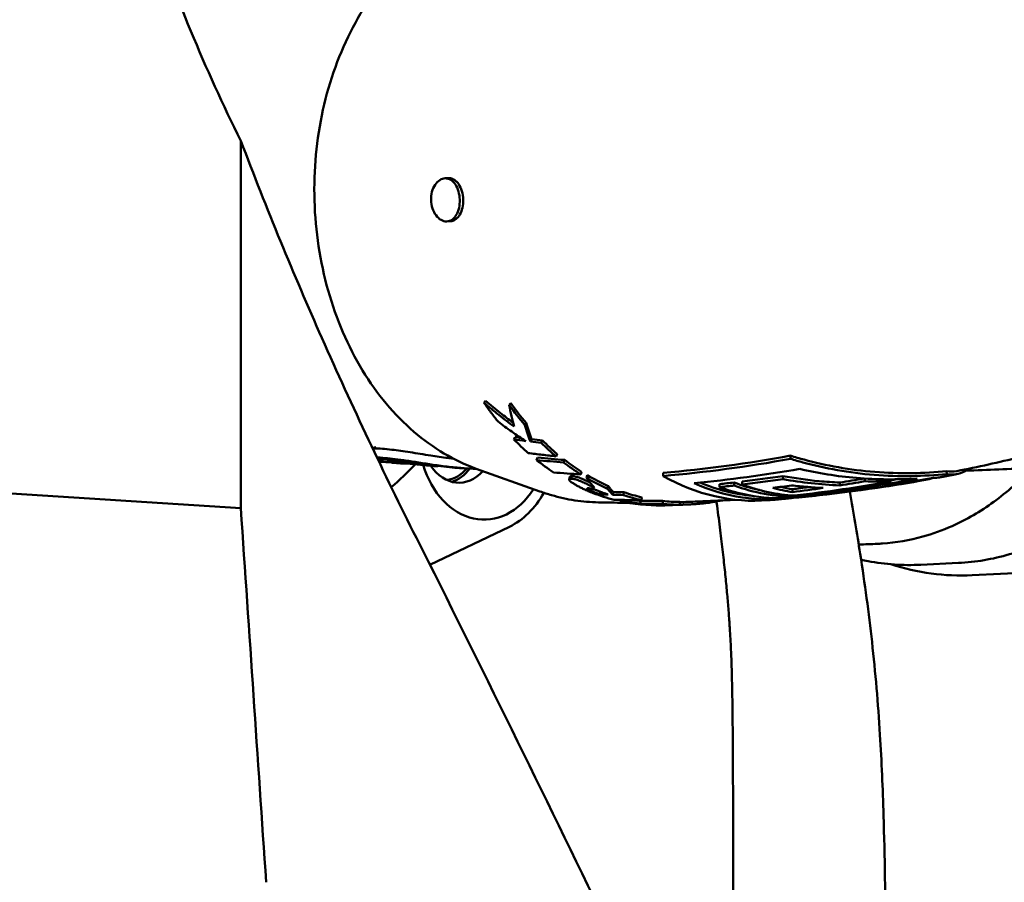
# Model space of a CAD drawing. Header units: millimetres. Extents: x 0 to 6049, y -120 to 1682.
# Tile 155 of 256: x 1192 to 1226, y 1365 to 1395. Entities that reach past the tile are written whole.
import ezdxf

# ---------------------------------------------------------------- set-up
doc = ezdxf.new("R2010")
doc.units = ezdxf.units.MM
doc.header["$LTSCALE"] = 2
doc.layers.add('Sichtbar (ISO)', color=7, linetype='Continuous', lineweight=50)

msp = doc.modelspace()

# ---------------------------------------------------------------- linework, layer by layer
at = {"layer": 'Sichtbar (ISO)'}
for p, q in [((1199.333, 1390.941), (1199.333, 1378.173)), ((1206.546, 1389.642), (1206.433, 1389.637)), ((1206.61, 1388.143), (1206.496, 1388.138)), ((1208.718, 1381.824), (1208.665, 1381.756)), ((1209.253, 1381.132), (1209.204, 1381.058)), ((1208.871, 1380.64), (1208.826, 1380.561)), ((1209.443, 1380.57), (1209.399, 1380.49)), ((1209.817, 1380.523), (1209.774, 1380.442)), ((1165.515, 1380.308), (1199.333, 1378.173)), ((1204.135, 1379.786), (1204.229, 1379.779)), ((1204.535, 1379.766), (1204.526, 1379.848)), ((1209.652, 1379.927), (1209.614, 1379.841)), ((1210.332, 1380.054), (1210.293, 1379.969)), ((1210.591, 1379.845), (1210.555, 1379.758)), ((1218.444, 1379.884), (1218.44, 1379.996)), ((1204.589, 1379.75), (1204.588, 1379.757)), ((1204.604, 1379.748), (1204.798, 1379.733)), ((1205.838, 1379.649), (1206.093, 1379.629)), ((1206.188, 1379.638), (1206.187, 1379.628)), ((1207.52, 1379.541), (1209.733, 1378.749)), ((1211.18, 1379.432), (1211.149, 1379.342)), ((1223.873, 1379.356), (1223.869, 1379.456)), ((1210.746, 1379.169), (1210.775, 1379.261)), ((1210.835, 1379.282), (1210.806, 1379.19)), ((1211.378, 1379.311), (1211.349, 1379.22)), ((1214.014, 1379.285), (1214.011, 1379.395)), ((1216.767, 1378.989), (1216.764, 1379.094)), ((1218.183, 1379.178), (1218.18, 1379.284)), ((1221.024, 1379.104), (1221.021, 1379.197)), ((1221.927, 1379.099), (1221.925, 1379.169)), ((1223.131, 1379.151), (1223.13, 1379.172)), ((1211.825, 1378.743), (1211.807, 1378.649)), ((1212.1, 1378.939), (1212.078, 1378.844)), ((1215.978, 1378.901), (1215.975, 1379.006)), ((1216.483, 1378.956), (1216.479, 1379.061)), ((1218.512, 1378.725), (1218.509, 1378.827)), ((1220.158, 1378.959), (1220.155, 1379.061)), ((1212.283, 1378.731), (1212.265, 1378.634)), ((1212.515, 1378.455), (1212.51, 1378.412)), ((1212.651, 1378.722), (1212.634, 1378.626)), ((1212.75, 1378.451), (1212.745, 1378.406)), ((1213.231, 1378.421), (1213.224, 1378.322)), ((1213.273, 1378.544), (1213.261, 1378.445)), ((1214.004, 1378.419), (1213.999, 1378.319)), ((1218.61, 1378.563), (1218.609, 1378.608)), ((1214.301, 1378.277), (1214.301, 1378.272)), ((1214.592, 1378.383), (1214.593, 1378.283)), ((1205.909, 1376.195), (1208.673, 1377.523)), ((1222.973, 1376.2), (1224.28, 1376.263)), ((1224.755, 1375.836), (1228.398, 1376.012))]:
    msp.add_line(p, q, dxfattribs=at)
for centre, major_axis, ratio, start_param, end_param in [((1247.368, 1416.943), (9.75, -56.815), 0.942057, 4.874784, 5.020908), ((1214.51, 1389.231), (0.306, -10.847), 0.742173, 5.442934, 5.534214), ((1214.509, 1389.23), (0.309, -10.945), 0.742173, 5.442927, 5.53422), ((1213.775, 1389.216), (-0.187, 10.952), 0.746981, 2.469233, 2.54379), ((1224.651, 1455.053), (-23.235, -72.788), 0.774068, 0.128474, 0.135446), ((1224.785, 1455.261), (-23.503, -72.868), 0.772977, 0.131525, 0.13493), ((1224.957, 1456.29), (-23.732, -73.966), 0.773859, 0.139251, 0.145493), ((1225.084, 1456.491), (-23.986, -74.042), 0.772779, 0.142102, 0.148325), ((1214.509, 1389.23), (0.322, -10.845), 0.742962, 5.622139, 5.698638), ((1214.509, 1389.23), (0.325, -10.944), 0.742962, 5.622139, 5.698638), ((1213.775, 1389.216), (-0.186, 10.952), 0.746888, 2.585449, 2.666893), ((1220.425, 1464.383), (-14.375, -84.064), 0.764931, 0.05512, 0.069582), ((1220.565, 1464.586), (-14.681, -84.149), 0.764057, 0.058256, 0.07268), ((1214.509, 1389.23), (0.331, -10.844), 0.743549, 5.735223, 5.816899), ((1199.868, 1388.955), (-0.222, 11.798), 0.746427, 3.678506, 3.796034), ((1207.766, 1380.819), (0.057, -3.049), 0.746427, 5.084762, 7.129167), ((1205.534, 1394.047), (0.374, -14.4), 0.212519, 6.233525, 6.260493), ((1206.901, 1380.803), (0.033, -1.75), 0.746427, 5.424101, 6.964575), ((1205.703, 1394.052), (0.464, -14.425), 0.212805, 6.236662, 6.288859), ((1206.369, 1380.793), (0.031, -1.65), 0.746427, 0.071673, 0.703249), ((1206.369, 1380.793), (0.033, -1.75), 0.746427, 0.205225, 0.762964), ((1214.509, 1389.23), (0.334, -10.944), 0.743549, 5.735223, 5.816899), ((1219.619, 1466.005), (-12.696, -86.217), 0.769787, 0.049182, 0.06334), ((1214.509, 1389.231), (0.342, -10.945), 0.744169, 5.843191, 5.938387), ((1214.51, 1389.231), (0.339, -10.846), 0.744169, 5.843195, 5.938383), ((1217.091, 1389.278), (0.204, -10.852), 0.746427, 5.86849, 6.329385), ((1209.91, 1495.342), (4.93, -117.03), 0.665366, 0.048096, 0.091404), ((1210.783, 1495.647), (4.942, -117.321), 0.665366, 0.044307, 0.098938), ((1209.475, 1494.211), (4.725, -115.742), 0.665306, 0.077597, 0.088495), ((1209.41, 1494.226), (4.845, -115.857), 0.665352, 0.076835, 0.088161), ((1221.553, 1393.325), (-0.677, -14.215), 0.989542, 0.010522, 0.074664), ((1217.598, 1389.288), (0.203, -10.818), 0.746427, 5.943279, 6.367247), ((1217.598, 1389.288), (0.201, -10.718), 0.746427, 5.96608, 6.198179), ((1208.277, 1490.453), (4.71, -111.768), 0.665367, 0.040281, 0.047096), ((1218.04, 1389.296), (0.203, -10.785), 0.746427, 5.999059, 6.343061), ((1218.546, 1389.306), (0.2, -10.642), 0.746427, 5.99487, 6.106842), ((1218.546, 1389.306), (0.202, -10.742), 0.746427, 5.997812, 6.266008), ((1218.832, 1389.311), (0.201, -10.715), 0.746427, 5.99704, 6.226299), ((1208.766, 1492.373), (4.802, -113.861), 0.665368, 0.056327, 0.065022), ((1219.338, 1389.32), (0.2, -10.664), 0.746427, 6.066951, 6.154145), ((1219.338, 1389.32), (0.198, -10.564), 0.746427, 6.099461, 6.152745), ((1209.387, 1494.344), (4.866, -115.874), 0.665361, 0.055331, 0.062699), ((1209.373, 1494.368), (4.895, -115.998), 0.665369, 0.055119, 0.068985), ((1207.766, 1380.819), (0.066, -3.499), 0.746427, 0.32933, 0.9075), ((1213.775, 1389.216), (0.183, -10.952), 0.746658, 5.989153, 6.081373), ((1215.911, 1472.596), (-5.209, -93.897), 0.76663, 0.015343, 0.019494), ((1215.835, 1473.058), (-5.007, -94.366), 0.76665, 0.019843, 0.024937), ((1215.911, 1473.215), (-5.19, -94.42), 0.76587, 0.021568, 0.026653), ((1214.709, 1473.614), (-2.742, -95.146), 0.768555, 0.004752, 0.017684), ((1213.775, 1389.216), (0.183, -10.952), 0.746505, 6.105532, 6.283187), ((1216.318, 1458.517), (-6.38, -79.963), 0.809203, 0.039679, 0.043299), ((1214.509, 1389.23), (0.349, -10.944), 0.745064, 6.008558, 6.086913), ((1214.509, 1389.23), (0.346, -10.844), 0.745064, 6.008558, 6.086913), ((1213.946, 1389.219), (0.222, -10.951), 0.74635, 6.108568, 6.167651), ((1213.946, 1389.219), (0.22, -10.851), 0.74635, 6.146305, 6.167651), ((1214.715, 1459.085), (-2.727, -80.636), 0.809582, 0.019024, 0.030859), ((1214.509, 1389.23), (0.349, -10.844), 0.746044, 6.17762, 6.250284), ((1218.546, 1389.306), (0.202, -10.742), 0.746427, 0.053671, 0.084142), ((1214.705, 1458.884), (-2.695, -80.536), 0.810609, 0.018601, 0.030466), ((1212.944, 1458.899), (1.185, -80.625), 0.811406, 6.278416, 6.290275), ((1213.946, 1389.219), (0.222, -10.951), 0.746439, 6.240261, 6.299465), ((1214.509, 1389.23), (0.353, -10.944), 0.746044, 6.17762, 6.250284), ((1211.074, 1461.565), (5.07, -83.207), 0.80423, 6.255669, 6.256352), ((1211.074, 1461.565), (5.07, -83.207), 0.80423, 6.260025, 6.262686)]:
    msp.add_ellipse(centre, major_axis=major_axis, ratio=ratio, start_param=start_param, end_param=end_param, dxfattribs=at)
for points, knots in [([(1207.52, 1379.541), (1206.748, 1379.818), (1206.013, 1380.255), (1204.671, 1381.409), (1204.067, 1382.134), (1203.055, 1383.798), (1202.651, 1384.739), (1202.084, 1386.74), (1201.924, 1387.8), (1201.863, 1389.929), (1201.963, 1390.998), (1202.414, 1393.039), (1202.766, 1394.01), (1203.689, 1395.756), (1204.26, 1396.53), (1205.563, 1397.794), (1206.294, 1398.286), (1207.102, 1398.625), (1207.132, 1398.637), (1207.162, 1398.649)], [5.005854, 5.005854, 5.005854, 5.005854, 5.317918, 5.317918, 5.637922, 5.637922, 5.96219, 5.96219, 6.287511, 6.287511, 6.61293, 6.61293, 6.938273, 6.938273, 7.262703, 7.262703, 7.583125, 7.583125, 7.595334, 7.595334, 7.595334, 7.595334]), ([(1205.435, 1377.14), (1204.315, 1379.369), (1203.212, 1381.688), (1201.178, 1386.285), (1200.229, 1388.574), (1199.333, 1390.941)], [0.000002, 0.000002, 0.000002, 0.000002, 0.997567, 0.997567, 1.912135, 1.912135, 1.912135, 1.912135]), ([(1205.946, 1388.877), (1205.943, 1388.972), (1205.953, 1389.072), (1206.002, 1389.258), (1206.04, 1389.343), (1206.129, 1389.478), (1206.186, 1389.537), (1206.31, 1389.616), (1206.378, 1389.636), (1206.44, 1389.637), (1206.503, 1389.638), (1206.569, 1389.621), (1206.691, 1389.546), (1206.747, 1389.49), (1206.835, 1389.358), (1206.873, 1389.274), (1206.926, 1389.091), (1206.941, 1388.99), (1206.947, 1388.802), (1206.939, 1388.701), (1206.897, 1388.516), (1206.864, 1388.431), (1206.785, 1388.297), (1206.733, 1388.238), (1206.616, 1388.159), (1206.551, 1388.139), (1206.425, 1388.137), (1206.357, 1388.154), (1206.228, 1388.228), (1206.167, 1388.285), (1206.07, 1388.416), (1206.026, 1388.5), (1205.966, 1388.683), (1205.949, 1388.783), (1205.946, 1388.877)], [0.3391309, 0.3391309, 0.3391309, 0.3391309, 0.3673918, 0.3673918, 0.3956527, 0.3956527, 0.4239136, 0.4239136, 0.4521745, 0.4521745, 0.4521745, 0.4804355, 0.4804355, 0.5086964, 0.5086964, 0.5369573, 0.5369573, 0.5652182, 0.5652182, 0.5934791, 0.5934791, 0.62174, 0.62174, 0.6500009, 0.6500009, 0.6782618, 0.6782618, 0.7065227, 0.7065227, 0.7347836, 0.7347836, 0.7630445, 0.7630445, 0.7913054, 0.7913054, 0.7913054, 0.7913054]), ([(1206.546, 1389.642), (1206.571, 1389.643), (1206.595, 1389.641), (1206.668, 1389.628), (1206.714, 1389.61), (1206.814, 1389.545), (1206.864, 1389.494), (1206.954, 1389.363), (1206.992, 1389.28), (1207.046, 1389.098), (1207.062, 1389), (1207.065, 1388.901)], [-0.1193151, -0.1193151, -0.1193151, -0.1193151, -0.1084036, -0.1084036, -0.0866445, -0.0866445, -0.0595028, -0.0595028, -0.0297569, -0.0297569, 0, 0, 0, 0]), ([(1207.065, 1388.901), (1207.068, 1388.802), (1207.059, 1388.704), (1207.018, 1388.527), (1206.989, 1388.448), (1206.91, 1388.312), (1206.862, 1388.256), (1206.764, 1388.184), (1206.718, 1388.162), (1206.65, 1388.147), (1206.63, 1388.144), (1206.61, 1388.143)], [-0.47264, -0.47264, -0.47264, -0.47264, -0.4429693, -0.4429693, -0.4152263, -0.4152263, -0.3868623, -0.3868623, -0.3647461, -0.3647461, -0.3556637, -0.3556637, -0.3556637, -0.3556637]), ([(1224.22, 1379.456), (1224.958, 1379.603), (1225.686, 1379.763), (1227.122, 1380.107), (1227.83, 1380.292), (1229.221, 1380.685), (1229.905, 1380.892), (1231.245, 1381.327), (1231.902, 1381.555), (1233.188, 1382.027), (1233.816, 1382.272), (1234.428, 1382.524)], [7.9694718, 7.9694718, 7.9694718, 7.9694718, 7.9995275, 7.9995275, 8.0295832, 8.0295832, 8.0596389, 8.0596389, 8.0896946, 8.0896946, 8.1197503, 8.1197503, 8.1197503, 8.1197503]), ([(1207.841, 1381.9), (1207.832, 1381.889), (1207.823, 1381.878), (1207.804, 1381.855), (1207.795, 1381.844), (1207.786, 1381.833)], [-0.0100233, -0.0100233, -0.0100233, -0.0100233, -0.00502078, -0.00502078, -0.00001368, -0.00001368, -0.00001368, -0.00001368]), ([(1208.279, 1381.176), (1208.193, 1381.281), (1208.109, 1381.388), (1207.945, 1381.607), (1207.865, 1381.719), (1207.786, 1381.833)], [-0.09259245, -0.09259245, -0.09259245, -0.09259245, -0.04630335, -0.04630335, 0, 0, 0, 0]), ([(1207.786, 1381.833), (1207.956, 1381.688), (1208.128, 1381.546), (1208.477, 1381.27), (1208.654, 1381.136), (1208.833, 1381.006)], [0, 0, 0, 0, 0.0669447, 0.0669447, 0.1338835, 0.1338835, 0.1338835, 0.1338835]), ([(1208.796, 1381.144), (1208.647, 1381.253), (1208.499, 1381.365), (1208.18, 1381.616), (1208.009, 1381.757), (1207.841, 1381.9)], [0.0107036, 0.0107036, 0.0107036, 0.0107036, 0.066445, 0.066445, 0.1328933, 0.1328933, 0.1328933, 0.1328933]), ([(1208.833, 1381.006), (1208.799, 1381.125), (1208.768, 1381.247), (1208.712, 1381.497), (1208.687, 1381.625), (1208.665, 1381.756)], [0.000005, 0.000005, 0.000005, 0.000005, 0.0612049, 0.0612049, 0.1223989, 0.1223989, 0.1223989, 0.1223989]), ([(1209.237, 1380.503), (1209.073, 1380.609), (1208.912, 1380.718), (1208.592, 1380.942), (1208.434, 1381.058), (1208.279, 1381.176)], [0.0000112, 0.0000112, 0.0000112, 0.0000112, 0.0590029, 0.0590029, 0.117999, 0.117999, 0.117999, 0.117999]), ([(1209.443, 1380.57), (1209.408, 1380.659), (1209.375, 1380.751), (1209.311, 1380.938), (1209.281, 1381.034), (1209.253, 1381.132)], [0.00000273, 0.00000273, 0.00000273, 0.00000273, 0.04968281, 0.04968281, 0.09936748, 0.09936748, 0.09936748, 0.09936748]), ([(1209.204, 1381.058), (1209.233, 1380.959), (1209.264, 1380.862), (1209.329, 1380.673), (1209.363, 1380.58), (1209.399, 1380.49)], [0, 0, 0, 0, 0.050048, 0.050048, 0.1000913, 0.1000913, 0.1000913, 0.1000913]), ([(1204.028, 1380.3), (1204.028, 1380.3), (1204.023, 1380.298), (1203.999, 1380.289), (1203.981, 1380.281), (1203.945, 1380.261), (1203.932, 1380.252), (1203.917, 1380.241)], [0.67671798, 0.67671798, 0.67671798, 0.67671798, 0.69746473, 0.69746473, 0.71780313, 0.71780313, 0.72839956, 0.72839956, 0.72839956, 0.72839956]), ([(1205.94, 1379.996), (1205.692, 1380.035), (1205.449, 1380.076), (1204.991, 1380.148), (1204.779, 1380.179), (1204.345, 1380.231), (1204.142, 1380.247), (1203.966, 1380.247), (1203.944, 1380.247), (1203.924, 1380.246)], [0.0000044, 0.0000044, 0.0000044, 0.0000044, 0.0756909, 0.0756909, 0.1497524, 0.1497524, 0.2441532, 0.2441532, 0.2582098, 0.2582098, 0.2582098, 0.2582098]), ([(1205.951, 1379.688), (1205.782, 1379.713), (1205.615, 1379.74), (1205.292, 1379.79), (1205.136, 1379.814), (1204.715, 1379.874), (1204.471, 1379.903), (1204.196, 1379.923), (1204.128, 1379.926), (1204.067, 1379.928)], [0.000001, 0.000001, 0.000001, 0.000001, 0.0514111, 0.0514111, 0.1024411, 0.1024411, 0.1967384, 0.1967384, 0.2320714, 0.2320714, 0.2320714, 0.2320714]), ([(1204.102, 1379.854), (1204.113, 1379.855), (1204.124, 1379.857), (1204.227, 1379.863), (1204.366, 1379.86), (1204.729, 1379.832), (1204.949, 1379.806), (1205.364, 1379.751), (1205.541, 1379.726), (1205.91, 1379.675), (1206.098, 1379.649), (1206.287, 1379.626)], [0.7789941, 0.7789941, 0.7789941, 0.7789941, 0.7905819, 0.7905819, 0.8737066, 0.8737066, 0.9572995, 0.9572995, 1.0143081, 1.0143081, 1.0716281, 1.0716281, 1.0716281, 1.0716281]), ([(1204.535, 1379.77), (1204.415, 1379.769), (1204.313, 1379.772), (1204.195, 1379.781), (1204.162, 1379.785), (1204.134, 1379.789)], [0.56617817, 0.56617817, 0.56617817, 0.56617817, 0.62203034, 0.62203034, 0.64866369, 0.64866369, 0.64866369, 0.64866369]), ([(1204.536, 1379.767), (1204.535, 1379.767), (1204.535, 1379.766), (1204.537, 1379.765), (1204.54, 1379.765), (1204.549, 1379.763), (1204.559, 1379.761), (1204.585, 1379.757), (1204.601, 1379.755), (1204.636, 1379.751), (1204.656, 1379.749), (1204.696, 1379.745), (1204.716, 1379.743), (1204.754, 1379.739), (1204.772, 1379.737), (1204.803, 1379.735), (1204.816, 1379.734), (1204.831, 1379.733), (1204.835, 1379.732), (1204.841, 1379.732), (1204.843, 1379.732), (1204.844, 1379.732)], [0.000001, 0.000001, 0.000001, 0.000001, 0.00317199, 0.00317199, 0.00636959, 0.00636959, 0.01243044, 0.01243044, 0.01846283, 0.01846283, 0.02445863, 0.02445863, 0.03046825, 0.03046825, 0.03648017, 0.03648017, 0.04247244, 0.04247244, 0.04554506, 0.04554506, 0.0486044, 0.0486044, 0.0486044, 0.0486044]), ([(1205.839, 1379.661), (1205.668, 1379.68), (1205.504, 1379.699), (1205.202, 1379.732), (1205.065, 1379.746), (1204.833, 1379.765), (1204.738, 1379.77), (1204.598, 1379.773), (1204.553, 1379.771), (1204.536, 1379.767)], [0.000001, 0.000001, 0.000001, 0.000001, 0.0526608, 0.0526608, 0.1051804, 0.1051804, 0.1573637, 0.1573637, 0.2095283, 0.2095283, 0.2095283, 0.2095283]), ([(1206.718, 1379.892), (1206.655, 1379.899), (1206.592, 1379.906), (1206.332, 1379.938), (1206.135, 1379.966), (1205.94, 1379.996)], [0.33374736, 0.33374736, 0.33374736, 0.33374736, 0.35307337, 0.35307337, 0.41266805, 0.41266805, 0.41266805, 0.41266805]), ([(1210.293, 1379.969), (1210.132, 1379.987), (1209.97, 1380.005), (1209.647, 1380.044), (1209.486, 1380.064), (1209.325, 1380.085)], [0.000001, 0.000001, 0.000001, 0.000001, 0.0621037, 0.0621037, 0.1242064, 0.1242064, 0.1242064, 0.1242064]), ([(1223.869, 1379.456), (1223.088, 1379.375), (1222.227, 1379.359), (1220.518, 1379.495), (1219.671, 1379.649), (1218.757, 1379.899), (1218.599, 1379.945), (1218.44, 1379.996)], [-1.7072415, -1.7072415, -1.7072415, -1.7072415, -1.4693366, -1.4693366, -1.2314318, -1.2314318, -1.182581, -1.182581, -1.182581, -1.182581]), ([(1223.873, 1379.356), (1223.084, 1379.274), (1222.214, 1379.257), (1220.488, 1379.395), (1219.632, 1379.55), (1218.727, 1379.798), (1218.586, 1379.84), (1218.444, 1379.884)], [-1.7242395, -1.7242395, -1.7242395, -1.7242395, -1.4839478, -1.4839478, -1.2436561, -1.2436561, -1.1999124, -1.1999124, -1.1999124, -1.1999124]), ([(1204.892, 1379.726), (1204.889, 1379.726), (1204.885, 1379.727), (1204.875, 1379.727), (1204.869, 1379.728), (1204.849, 1379.729), (1204.833, 1379.73), (1204.798, 1379.733), (1204.778, 1379.734), (1204.738, 1379.738), (1204.718, 1379.74), (1204.68, 1379.743), (1204.662, 1379.744), (1204.631, 1379.747), (1204.618, 1379.748), (1204.598, 1379.749), (1204.592, 1379.75), (1204.588, 1379.75), (1204.588, 1379.75), (1204.59, 1379.75), (1204.592, 1379.75), (1204.595, 1379.749)], [0.000001, 0.000001, 0.000001, 0.000001, 0.00317796, 0.00317796, 0.0063767, 0.0063767, 0.01242989, 0.01242989, 0.01844378, 0.01844378, 0.02442733, 0.02442733, 0.0304149, 0.0304149, 0.03641628, 0.03641628, 0.04241591, 0.04241591, 0.04554556, 0.04554556, 0.04866729, 0.04866729, 0.04866729, 0.04866729]), ([(1204.844, 1379.732), (1204.85, 1379.733), (1204.861, 1379.733), (1204.876, 1379.733), (1204.885, 1379.733), (1204.897, 1379.732), (1204.909, 1379.732), (1204.917, 1379.732), (1204.925, 1379.731), (1204.934, 1379.731), (1204.957, 1379.73), (1204.985, 1379.729), (1205.016, 1379.727), (1205.024, 1379.726), (1205.033, 1379.726), (1205.041, 1379.725), (1205.066, 1379.724), (1205.093, 1379.722), (1205.122, 1379.72), (1205.157, 1379.717), (1205.194, 1379.714), (1205.234, 1379.711), (1205.239, 1379.71), (1205.244, 1379.71), (1205.248, 1379.709), (1205.294, 1379.705), (1205.342, 1379.701), (1205.393, 1379.696), (1205.42, 1379.694), (1205.448, 1379.691), (1205.476, 1379.688), (1205.501, 1379.686), (1205.527, 1379.683), (1205.554, 1379.681), (1205.609, 1379.675), (1205.667, 1379.67), (1205.727, 1379.664), (1205.736, 1379.663), (1205.746, 1379.662), (1205.756, 1379.661)], [0, 0, 0, 0, 0.1226921, 0.1226921, 0.1226921, 0.2, 0.2, 0.2, 0.2461307, 0.2461307, 0.2461307, 0.3686118, 0.3686118, 0.3686118, 0.4, 0.4, 0.4, 0.4906377, 0.4906377, 0.4906377, 0.6, 0.6, 0.6, 0.6126909, 0.6126909, 0.6126909, 0.7351427, 0.7351427, 0.7351427, 0.8, 0.8, 0.8, 0.8581846, 0.8581846, 0.8581846, 0.9804518, 0.9804518, 0.9804518, 1, 1, 1, 1]), ([(1204.892, 1379.726), (1204.92, 1379.725), (1204.959, 1379.725), (1205.019, 1379.725), (1205.031, 1379.725), (1205.043, 1379.725)], [-0.06001529, -0.06001529, -0.06001529, -0.06001529, -0.03001569, -0.03001569, -0.02296921, -0.02296921, -0.02296921, -0.02296921]), ([(1206.023, 1379.638), (1206.019, 1379.639), (1206.011, 1379.64), (1205.988, 1379.643), (1205.973, 1379.645), (1205.938, 1379.649), (1205.919, 1379.652), (1205.879, 1379.657), (1205.859, 1379.659), (1205.839, 1379.661)], [0.000001, 0.000001, 0.000001, 0.000001, 0.00600719, 0.00600719, 0.01215617, 0.01215617, 0.0183113, 0.0183113, 0.02440007, 0.02440007, 0.02440007, 0.02440007]), ([(1207.529, 1379.538), (1207.379, 1379.541), (1207.219, 1379.548), (1206.875, 1379.573), (1206.691, 1379.591), (1206.321, 1379.635), (1206.135, 1379.66), (1205.951, 1379.688)], [0.2530052, 0.2530052, 0.2530052, 0.2530052, 0.3121685, 0.3121685, 0.3749519, 0.3749519, 0.4379608, 0.4379608, 0.4379608, 0.4379608]), ([(1206.187, 1379.628), (1206.187, 1379.628), (1206.187, 1379.628), (1206.187, 1379.628), (1206.186, 1379.628), (1206.184, 1379.628)], [0.027001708, 0.027001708, 0.027001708, 0.027001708, 0.027042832, 0.027042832, 0.028898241, 0.028898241, 0.028898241, 0.028898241]), ([(1206.287, 1379.626), (1206.571, 1379.591), (1206.816, 1379.57), (1207.025, 1379.558), (1207.034, 1379.557), (1207.044, 1379.557)], [0.00000131, 0.00000131, 0.00000131, 0.00000131, 0.08592435, 0.08592435, 0.09001043, 0.09001043, 0.09001043, 0.09001043]), ([(1207.421, 1379.541), (1207.396, 1379.541), (1207.37, 1379.542), (1207.32, 1379.544), (1207.295, 1379.545), (1207.245, 1379.547), (1207.22, 1379.548), (1207.169, 1379.55), (1207.144, 1379.552), (1207.094, 1379.554), (1207.069, 1379.555), (1207.044, 1379.557)], [4.76641784, 4.76641784, 4.76641784, 4.76641784, 4.77013239, 4.77013239, 4.77384695, 4.77384695, 4.7775615, 4.7775615, 4.78127605, 4.78127605, 4.78499061, 4.78499061, 4.78499061, 4.78499061]), ([(1218.766, 1379.53), (1219.393, 1379.384), (1220.063, 1379.275), (1221.451, 1379.158), (1222.17, 1379.156), (1222.844, 1379.201)], [-5.2926166, -5.2926166, -5.2926166, -5.2926166, -5.1047, -5.1047, -4.9060333, -4.9060333, -4.9060333, -4.9060333]), ([(1226.813, 1379.551), (1226.406, 1379.113), (1225.968, 1378.723), (1225.047, 1378.052), (1224.564, 1377.77), (1223.728, 1377.397), (1223.386, 1377.274), (1222.58, 1377.05), (1222.111, 1376.97), (1221.58, 1376.934), (1221.522, 1376.931), (1221.465, 1376.928)], [-1.493973, -1.493973, -1.493973, -1.493973, -1.2834655, -1.2834655, -1.0732299, -1.0732299, -0.9334278, -0.9334278, -0.747017, -0.747017, -0.7242103, -0.7242103, -0.7242103, -0.7242103]), ([(1224.648, 1379.543), (1224.603, 1379.512), (1224.557, 1379.483), (1224.296, 1379.345), (1224.075, 1379.316), (1223.873, 1379.356)], [-5.0978927, -5.0978927, -5.0978927, -5.0978927, -5.0468966, -5.0468966, -4.8066049, -4.8066049, -4.8066049, -4.8066049]), ([(1211.58, 1378.694), (1211.549, 1378.706), (1211.519, 1378.718), (1211.491, 1378.73), (1211.462, 1378.742), (1211.434, 1378.753), (1211.407, 1378.764), (1211.381, 1378.776), (1211.355, 1378.787), (1211.33, 1378.798), (1211.306, 1378.809), (1211.282, 1378.82), (1211.259, 1378.83), (1211.237, 1378.841), (1211.215, 1378.851), (1211.194, 1378.861), (1211.173, 1378.872), (1211.153, 1378.881), (1211.133, 1378.891), (1211.114, 1378.901), (1211.095, 1378.911), (1211.078, 1378.92), (1211.06, 1378.929), (1211.043, 1378.938), (1211.027, 1378.947), (1211.01, 1378.956), (1210.995, 1378.965), (1210.98, 1378.974), (1210.965, 1378.982), (1210.951, 1378.99), (1210.937, 1378.999), (1210.924, 1379.007), (1210.911, 1379.015), (1210.899, 1379.022), (1210.887, 1379.03), (1210.876, 1379.037), (1210.865, 1379.045), (1210.855, 1379.052), (1210.845, 1379.059), (1210.836, 1379.065), (1210.827, 1379.072), (1210.818, 1379.078), (1210.81, 1379.084), (1210.803, 1379.091), (1210.796, 1379.097), (1210.789, 1379.102), (1210.783, 1379.108), (1210.777, 1379.114), (1210.772, 1379.119), (1210.766, 1379.124), (1210.762, 1379.129), (1210.758, 1379.134), (1210.754, 1379.139), (1210.751, 1379.144), (1210.749, 1379.149), (1210.747, 1379.153), (1210.745, 1379.158), (1210.745, 1379.162), (1210.745, 1379.166), (1210.746, 1379.17), (1210.748, 1379.174), (1210.75, 1379.177), (1210.754, 1379.18), (1210.759, 1379.183), (1210.765, 1379.185), (1210.771, 1379.187), (1210.779, 1379.188), (1210.787, 1379.189), (1210.796, 1379.19), (1210.806, 1379.19)], [0, 0, 0, 0, 0.043478, 0.043478, 0.043478, 0.086957, 0.086957, 0.086957, 0.130435, 0.130435, 0.130435, 0.173913, 0.173913, 0.173913, 0.217391, 0.217391, 0.217391, 0.26087, 0.26087, 0.26087, 0.304348, 0.304348, 0.304348, 0.347826, 0.347826, 0.347826, 0.391305, 0.391305, 0.391305, 0.434783, 0.434783, 0.434783, 0.478261, 0.478261, 0.478261, 0.52174, 0.52174, 0.52174, 0.565218, 0.565218, 0.565218, 0.608696, 0.608696, 0.608696, 0.652174, 0.652174, 0.652174, 0.695653, 0.695653, 0.695653, 0.739131, 0.739131, 0.739131, 0.782609, 0.782609, 0.782609, 0.826088, 0.826088, 0.826088, 0.869566, 0.869566, 0.869566, 0.913044, 0.913044, 0.913044, 0.956523, 0.956523, 0.956523, 1, 1, 1, 1]), ([(1210.835, 1379.282), (1210.825, 1379.282), (1210.816, 1379.281), (1210.808, 1379.28), (1210.801, 1379.278), (1210.794, 1379.277), (1210.788, 1379.274), (1210.783, 1379.272), (1210.779, 1379.269), (1210.777, 1379.266), (1210.776, 1379.264), (1210.775, 1379.262), (1210.775, 1379.261)], [0, 0, 0, 0, 0.043471, 0.043471, 0.043471, 0.0869436, 0.0869436, 0.0869436, 0.1304162, 0.1304162, 0.1304162, 0.1492583, 0.1492583, 0.1492583, 0.1492583]), ([(1210.806, 1379.19), (1210.823, 1379.191), (1210.841, 1379.19), (1210.86, 1379.188), (1210.88, 1379.186), (1210.9, 1379.183), (1210.922, 1379.179), (1210.943, 1379.174), (1210.966, 1379.168), (1210.989, 1379.161), (1211.013, 1379.154), (1211.037, 1379.146), (1211.062, 1379.137), (1211.087, 1379.128), (1211.113, 1379.118), (1211.138, 1379.108), (1211.164, 1379.097), (1211.189, 1379.086), (1211.215, 1379.074), (1211.241, 1379.063), (1211.267, 1379.051), (1211.294, 1379.039), (1211.32, 1379.027), (1211.347, 1379.014), (1211.374, 1379.002), (1211.401, 1378.989), (1211.429, 1378.976), (1211.457, 1378.962), (1211.485, 1378.949), (1211.514, 1378.935), (1211.543, 1378.922), (1211.572, 1378.908), (1211.602, 1378.894), (1211.633, 1378.88)], [0, 0, 0, 0, 0.090909, 0.090909, 0.090909, 0.181818, 0.181818, 0.181818, 0.272727, 0.272727, 0.272727, 0.363636, 0.363636, 0.363636, 0.454545, 0.454545, 0.454545, 0.545455, 0.545455, 0.545455, 0.636364, 0.636364, 0.636364, 0.727273, 0.727273, 0.727273, 0.818182, 0.818182, 0.818182, 0.909091, 0.909091, 0.909091, 1, 1, 1, 1]), ([(1211.472, 1379.061), (1211.447, 1379.072), (1211.423, 1379.084), (1211.399, 1379.095), (1211.373, 1379.108), (1211.346, 1379.12), (1211.32, 1379.132), (1211.294, 1379.144), (1211.268, 1379.156), (1211.242, 1379.167), (1211.217, 1379.178), (1211.191, 1379.189), (1211.166, 1379.2), (1211.14, 1379.21), (1211.115, 1379.22), (1211.09, 1379.229), (1211.066, 1379.238), (1211.041, 1379.246), (1211.018, 1379.253), (1210.994, 1379.26), (1210.972, 1379.266), (1210.95, 1379.27), (1210.929, 1379.275), (1210.908, 1379.278), (1210.889, 1379.28), (1210.87, 1379.282), (1210.852, 1379.282), (1210.835, 1379.282)], [0.1924331, 0.1924331, 0.1924331, 0.1924331, 0.2727268, 0.2727268, 0.2727268, 0.3636357, 0.3636357, 0.3636357, 0.4545446, 0.4545446, 0.4545446, 0.5454535, 0.5454535, 0.5454535, 0.6363624, 0.6363624, 0.6363624, 0.7272713, 0.7272713, 0.7272713, 0.8181803, 0.8181803, 0.8181803, 0.9090892, 0.9090892, 0.9090892, 1, 1, 1, 1]), ([(1211.633, 1378.88), (1211.584, 1378.93), (1211.535, 1378.984), (1211.441, 1379.098), (1211.395, 1379.157), (1211.349, 1379.22)], [0.0000014, 0.0000014, 0.0000014, 0.0000014, 0.0519772, 0.0519772, 0.1039507, 0.1039507, 0.1039507, 0.1039507]), ([(1218.183, 1379.178), (1217.948, 1379.143), (1217.712, 1379.11), (1217.24, 1379.047), (1217.004, 1379.017), (1216.767, 1378.989)], [-0.2142228, -0.2142228, -0.2142228, -0.2142228, -0.1071119, -0.1071119, -0.000001, -0.000001, -0.000001, -0.000001]), ([(1220.155, 1379.061), (1219.917, 1379.071), (1219.677, 1379.086), (1219.014, 1379.148), (1218.591, 1379.208), (1218.18, 1379.284)], [-1.5642483, -1.5642483, -1.5642483, -1.5642483, -1.4977224, -1.4977224, -1.3794362, -1.3794362, -1.3794362, -1.3794362]), ([(1220.158, 1378.959), (1219.826, 1378.972), (1219.495, 1378.997), (1218.836, 1379.071), (1218.509, 1379.119), (1218.183, 1379.178)], [-0.2007172, -0.2007172, -0.2007172, -0.2007172, -0.1001625, -0.1001625, -0.0000019, -0.0000019, -0.0000019, -0.0000019]), ([(1222.844, 1379.201), (1221.662, 1378.973), (1220.48, 1378.788), (1219.078, 1378.615), (1218.844, 1378.588), (1218.61, 1378.563)], [-6.0124692, -6.0124692, -6.0124692, -6.0124692, -5.5182215, -5.5182215, -5.4189677, -5.4189677, -5.4189677, -5.4189677]), ([(1223.131, 1379.151), (1222.578, 1379.051), (1222.025, 1378.961), (1220.954, 1378.803), (1220.436, 1378.734), (1219.918, 1378.674)], [-0.5036681, -0.5036681, -0.5036681, -0.5036681, -0.2518349, -0.2518349, -0.0170115, -0.0170115, -0.0170115, -0.0170115]), ([(1223.625, 1379.24), (1223.665, 1379.247), (1223.705, 1379.255), (1223.785, 1379.27), (1223.826, 1379.278), (1223.906, 1379.293), (1223.946, 1379.301), (1224.026, 1379.316), (1224.066, 1379.324), (1224.146, 1379.34), (1224.186, 1379.348), (1224.226, 1379.356)], [7.961158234, 7.961158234, 7.961158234, 7.961158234, 7.962784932, 7.962784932, 7.964411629, 7.964411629, 7.966038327, 7.966038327, 7.967665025, 7.967665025, 7.969291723, 7.969291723, 7.969291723, 7.969291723]), ([(1211.767, 1378.369), (1211.629, 1378.372), (1211.492, 1378.379), (1211.218, 1378.403), (1211.081, 1378.42), (1210.808, 1378.461), (1210.672, 1378.487), (1210.401, 1378.547), (1210.266, 1378.581), (1209.998, 1378.658), (1209.865, 1378.701), (1209.733, 1378.749)], [4.7595422, 4.7595422, 4.7595422, 4.7595422, 4.8088045, 4.8088045, 4.8580668, 4.8580668, 4.9073292, 4.9073292, 4.9565915, 4.9565915, 5.0058538, 5.0058538, 5.0058538, 5.0058538]), ([(1211.427, 1378.86), (1211.422, 1378.86), (1211.416, 1378.86), (1211.411, 1378.86), (1211.406, 1378.86), (1211.401, 1378.86), (1211.397, 1378.86), (1211.393, 1378.859), (1211.389, 1378.859), (1211.386, 1378.858), (1211.382, 1378.857), (1211.38, 1378.856), (1211.378, 1378.855), (1211.376, 1378.854), (1211.375, 1378.853), (1211.375, 1378.851), (1211.375, 1378.849), (1211.375, 1378.848), (1211.377, 1378.846), (1211.378, 1378.844), (1211.379, 1378.842), (1211.381, 1378.84), (1211.383, 1378.838), (1211.386, 1378.836), (1211.389, 1378.834), (1211.391, 1378.831), (1211.395, 1378.829), (1211.398, 1378.827), (1211.402, 1378.824), (1211.406, 1378.822), (1211.41, 1378.819), (1211.414, 1378.817), (1211.418, 1378.814), (1211.423, 1378.812), (1211.428, 1378.809), (1211.433, 1378.806), (1211.438, 1378.803), (1211.444, 1378.8), (1211.45, 1378.798), (1211.456, 1378.794), (1211.462, 1378.791), (1211.468, 1378.788), (1211.475, 1378.785), (1211.481, 1378.782), (1211.488, 1378.779), (1211.496, 1378.775), (1211.503, 1378.772), (1211.51, 1378.768), (1211.518, 1378.765), (1211.526, 1378.761), (1211.534, 1378.758), (1211.542, 1378.754), (1211.551, 1378.75), (1211.559, 1378.746), (1211.568, 1378.743), (1211.577, 1378.739), (1211.587, 1378.735), (1211.596, 1378.731), (1211.606, 1378.727), (1211.616, 1378.723), (1211.626, 1378.718), (1211.636, 1378.714), (1211.647, 1378.71), (1211.658, 1378.706), (1211.669, 1378.701), (1211.68, 1378.697), (1211.692, 1378.692), (1211.703, 1378.688), (1211.715, 1378.683), (1211.728, 1378.678), (1211.74, 1378.673), (1211.753, 1378.669), (1211.766, 1378.664), (1211.779, 1378.659), (1211.793, 1378.654), (1211.807, 1378.649)], [0, 0, 0, 0, 0.04, 0.04, 0.04, 0.08, 0.08, 0.08, 0.12, 0.12, 0.12, 0.16, 0.16, 0.16, 0.2, 0.2, 0.2, 0.24, 0.24, 0.24, 0.28, 0.28, 0.28, 0.32, 0.32, 0.32, 0.36, 0.36, 0.36, 0.4, 0.4, 0.4, 0.44, 0.44, 0.44, 0.48, 0.48, 0.48, 0.52, 0.52, 0.52, 0.56, 0.56, 0.56, 0.6, 0.6, 0.6, 0.64, 0.64, 0.64, 0.68, 0.68, 0.68, 0.72, 0.72, 0.72, 0.76, 0.76, 0.76, 0.8, 0.8, 0.8, 0.84, 0.84, 0.84, 0.88, 0.88, 0.88, 0.92, 0.92, 0.92, 0.96, 0.96, 0.96, 1, 1, 1, 1]), ([(1212.106, 1378.639), (1212.093, 1378.644), (1212.067, 1378.653), (1212.028, 1378.667), (1211.99, 1378.681), (1211.953, 1378.695), (1211.917, 1378.708), (1211.882, 1378.722), (1211.848, 1378.735), (1211.814, 1378.748), (1211.781, 1378.76), (1211.748, 1378.772), (1211.716, 1378.784), (1211.685, 1378.796), (1211.653, 1378.807), (1211.621, 1378.818), (1211.589, 1378.828), (1211.556, 1378.838), (1211.521, 1378.846), (1211.488, 1378.853), (1211.456, 1378.857), (1211.437, 1378.859), (1211.427, 1378.86)], [0, 0, 0, 0, 0.05, 0.1, 0.15, 0.2, 0.25, 0.3, 0.35, 0.4, 0.45, 0.5, 0.55, 0.6, 0.65, 0.7, 0.75, 0.8, 0.85, 0.9, 0.95, 1, 1, 1, 1]), ([(1212.078, 1378.844), (1212.108, 1378.805), (1212.139, 1378.769), (1212.201, 1378.699), (1212.233, 1378.666), (1212.265, 1378.634)], [0.00000058, 0.00000058, 0.00000058, 0.00000058, 0.04242633, 0.04242633, 0.08485029, 0.08485029, 0.08485029, 0.08485029]), ([(1212.283, 1378.731), (1212.251, 1378.762), (1212.22, 1378.795), (1212.16, 1378.864), (1212.13, 1378.9), (1212.1, 1378.939)], [0.00000161, 0.00000161, 0.00000161, 0.00000161, 0.04214904, 0.04214904, 0.08429823, 0.08429823, 0.08429823, 0.08429823]), ([(1218.481, 1378.96), (1218.663, 1378.938), (1218.845, 1378.92), (1219.21, 1378.89), (1219.393, 1378.878), (1219.576, 1378.87)], [-0.1109417, -0.1109417, -0.1109417, -0.1109417, -0.0554713, -0.0554713, -0.000001, -0.000001, -0.000001, -0.000001]), ([(1220.505, 1378.746), (1220.634, 1378.014), (1220.754, 1377.292), (1220.864, 1376.582), (1221.024, 1375.545), (1221.162, 1374.532), (1221.276, 1373.515), (1221.394, 1372.45), (1221.486, 1371.381), (1221.552, 1370.291), (1221.609, 1369.36), (1221.647, 1368.416), (1221.676, 1367.483), (1221.72, 1366.059), (1221.74, 1364.595), (1221.756, 1363.145), (1221.808, 1358.322), (1221.807, 1353.647), (1221.808, 1348.815), (1221.808, 1348.232), (1221.809, 1347.646), (1221.809, 1347.058), (1221.811, 1342.94), (1221.817, 1338.764), (1221.821, 1334.497), (1221.824, 1331.59), (1221.827, 1328.641), (1221.829, 1325.629), (1221.83, 1323.832), (1221.83, 1322.013), (1221.831, 1320.173), (1221.832, 1315.542), (1221.832, 1310.774), (1221.832, 1305.865), (1221.832, 1304.656), (1221.832, 1303.438), (1221.832, 1302.212), (1221.832, 1294.243), (1221.833, 1285.91), (1221.834, 1277.229), (1221.834, 1276.995), (1221.834, 1276.76), (1221.834, 1276.526), (1221.834, 1273.019), (1221.834, 1269.455), (1221.834, 1265.827)], [0.0728684, 0.0728684, 0.0728684, 0.0728684, 0.0905985, 0.0905985, 0.0905985, 0.1164785, 0.1164785, 0.1164785, 0.143565, 0.143565, 0.143565, 0.1666667, 0.1666667, 0.1666667, 0.2019328, 0.2019328, 0.2019328, 0.3191801, 0.3191801, 0.3191801, 0.3333333, 0.3333333, 0.3333333, 0.4324756, 0.4324756, 0.4324756, 0.5, 0.5, 0.5, 0.5402899, 0.5402899, 0.5402899, 0.6416903, 0.6416903, 0.6416903, 0.6666667, 0.6666667, 0.6666667, 0.8289595, 0.8289595, 0.8289595, 0.8333333, 0.8333333, 0.8333333, 0.8987573, 0.8987573, 0.8987573, 0.8987573]), ([(1214.592, 1378.378), (1214.684, 1378.381), (1214.776, 1378.383), (1215.101, 1378.394), (1215.335, 1378.403), (1215.802, 1378.424), (1216.035, 1378.436), (1216.348, 1378.453), (1216.427, 1378.458), (1216.507, 1378.463)], [7.84318185, 7.84318185, 7.84318185, 7.84318185, 7.84672284, 7.84672284, 7.85574524, 7.85574524, 7.86476763, 7.86476763, 7.86784804, 7.86784804, 7.86784804, 7.86784804]), ([(1214.771, 1378.292), (1214.796, 1378.292), (1214.821, 1378.293), (1214.847, 1378.294), (1214.873, 1378.295), (1214.899, 1378.297), (1214.927, 1378.298), (1214.955, 1378.299), (1214.983, 1378.301), (1215.013, 1378.302), (1215.043, 1378.304), (1215.073, 1378.306), (1215.104, 1378.308), (1215.134, 1378.31), (1215.165, 1378.312), (1215.195, 1378.314), (1215.225, 1378.316), (1215.255, 1378.319), (1215.284, 1378.321), (1215.313, 1378.324), (1215.341, 1378.327), (1215.369, 1378.33), (1215.397, 1378.333), (1215.424, 1378.336), (1215.451, 1378.339), (1215.479, 1378.342), (1215.505, 1378.345), (1215.532, 1378.349), (1215.558, 1378.352), (1215.584, 1378.356), (1215.61, 1378.359), (1215.636, 1378.363), (1215.661, 1378.367), (1215.686, 1378.371), (1215.711, 1378.375), (1215.736, 1378.379), (1215.76, 1378.383), (1215.785, 1378.388), (1215.809, 1378.392), (1215.834, 1378.397), (1215.859, 1378.401), (1215.883, 1378.406), (1215.909, 1378.411), (1215.934, 1378.416), (1215.959, 1378.422), (1215.985, 1378.427), (1215.997, 1378.43), (1216.009, 1378.433), (1216.022, 1378.435)], [0, 0, 0, 0, 0.0588235, 0.0588235, 0.0588235, 0.1176471, 0.1176471, 0.1176471, 0.1764706, 0.1764706, 0.1764706, 0.2352941, 0.2352941, 0.2352941, 0.2941176, 0.2941176, 0.2941176, 0.3529412, 0.3529412, 0.3529412, 0.4117647, 0.4117647, 0.4117647, 0.4705882, 0.4705882, 0.4705882, 0.5294118, 0.5294118, 0.5294118, 0.5882353, 0.5882353, 0.5882353, 0.6470588, 0.6470588, 0.6470588, 0.7058824, 0.7058824, 0.7058824, 0.7647059, 0.7647059, 0.7647059, 0.8235294, 0.8235294, 0.8235294, 0.8823529, 0.8823529, 0.8823529, 0.9094823, 0.9094823, 0.9094823, 0.9094823]), ([(1215.87, 1378.404), (1215.871, 1378.391), (1215.873, 1378.378), (1215.875, 1378.366), (1215.915, 1378.062), (1215.952, 1377.776), (1215.985, 1377.504), (1216.019, 1377.233), (1216.05, 1376.975), (1216.079, 1376.729), (1216.107, 1376.483), (1216.133, 1376.249), (1216.156, 1376.027), (1216.18, 1375.805), (1216.201, 1375.595), (1216.22, 1375.393), (1216.239, 1375.192), (1216.256, 1375), (1216.271, 1374.815), (1216.287, 1374.629), (1216.3, 1374.45), (1216.313, 1374.276), (1216.325, 1374.101), (1216.336, 1373.931), (1216.346, 1373.764), (1216.356, 1373.596), (1216.364, 1373.433), (1216.372, 1373.271), (1216.379, 1373.109), (1216.386, 1372.949), (1216.391, 1372.789), (1216.397, 1372.63), (1216.401, 1372.471), (1216.405, 1372.312), (1216.409, 1372.153), (1216.412, 1371.993), (1216.415, 1371.834), (1216.418, 1371.688), (1216.42, 1371.542), (1216.422, 1371.396), (1216.422, 1371.384), (1216.422, 1371.371), (1216.422, 1371.359), (1216.425, 1371.201), (1216.427, 1371.044), (1216.429, 1370.885), (1216.43, 1370.726), (1216.432, 1370.565), (1216.433, 1370.405), (1216.434, 1370.244), (1216.436, 1370.084), (1216.437, 1369.925), (1216.438, 1369.766), (1216.438, 1369.607), (1216.439, 1369.448), (1216.44, 1369.288), (1216.441, 1369.128), (1216.441, 1368.968), (1216.442, 1368.808), (1216.442, 1368.648), (1216.443, 1368.488), (1216.443, 1368.328), (1216.444, 1368.169), (1216.444, 1368.01), (1216.445, 1367.85), (1216.445, 1367.691), (1216.446, 1367.53), (1216.446, 1367.37), (1216.446, 1367.209), (1216.447, 1367.045), (1216.447, 1366.881), (1216.447, 1366.714), (1216.448, 1366.541), (1216.448, 1366.369), (1216.448, 1366.192), (1216.449, 1366.006), (1216.449, 1365.82), (1216.449, 1365.626), (1216.45, 1365.42), (1216.45, 1365.215), (1216.45, 1365), (1216.45, 1364.774), (1216.451, 1364.548), (1216.451, 1364.312), (1216.451, 1364.064), (1216.452, 1363.816), (1216.452, 1363.556), (1216.452, 1363.281), (1216.452, 1363.006), (1216.453, 1362.717), (1216.453, 1362.41), (1216.453, 1362.104), (1216.454, 1361.779), (1216.454, 1361.439), (1216.454, 1361.099), (1216.454, 1360.743), (1216.455, 1360.374), (1216.455, 1360.005), (1216.455, 1359.622), (1216.455, 1359.224), (1216.456, 1358.825), (1216.456, 1358.412), (1216.456, 1357.982), (1216.456, 1357.552), (1216.457, 1357.106), (1216.457, 1356.642), (1216.457, 1356.178), (1216.457, 1355.697), (1216.457, 1355.197), (1216.457, 1354.955), (1216.458, 1354.709), (1216.458, 1354.458)], [0.4149029, 0.4149029, 0.4149029, 0.4149029, 0.4152542, 0.4152542, 0.4152542, 0.4237288, 0.4237288, 0.4237288, 0.4322034, 0.4322034, 0.4322034, 0.440678, 0.440678, 0.440678, 0.4491525, 0.4491525, 0.4491525, 0.4576271, 0.4576271, 0.4576271, 0.4661017, 0.4661017, 0.4661017, 0.4745763, 0.4745763, 0.4745763, 0.4830508, 0.4830508, 0.4830508, 0.4915254, 0.4915254, 0.4915254, 0.5, 0.5, 0.5, 0.5084746, 0.5084746, 0.5084746, 0.5162829, 0.5162829, 0.5162829, 0.5169492, 0.5169492, 0.5169492, 0.5254237, 0.5254237, 0.5254237, 0.5338983, 0.5338983, 0.5338983, 0.5423729, 0.5423729, 0.5423729, 0.5508475, 0.5508475, 0.5508475, 0.559322, 0.559322, 0.559322, 0.5677966, 0.5677966, 0.5677966, 0.5762712, 0.5762712, 0.5762712, 0.5847458, 0.5847458, 0.5847458, 0.5932203, 0.5932203, 0.5932203, 0.6016949, 0.6016949, 0.6016949, 0.6101695, 0.6101695, 0.6101695, 0.6186441, 0.6186441, 0.6186441, 0.6271186, 0.6271186, 0.6271186, 0.6355932, 0.6355932, 0.6355932, 0.6440678, 0.6440678, 0.6440678, 0.6525424, 0.6525424, 0.6525424, 0.6610169, 0.6610169, 0.6610169, 0.6694915, 0.6694915, 0.6694915, 0.6779661, 0.6779661, 0.6779661, 0.6864407, 0.6864407, 0.6864407, 0.6949153, 0.6949153, 0.6949153, 0.7033898, 0.7033898, 0.7033898, 0.7074845, 0.7074845, 0.7074845, 0.7074845]), ([(1217.669, 1378.445), (1217.707, 1378.448), (1217.744, 1378.451), (1217.819, 1378.457), (1217.857, 1378.46), (1217.932, 1378.467), (1217.97, 1378.47), (1218.045, 1378.476), (1218.082, 1378.48), (1218.157, 1378.486), (1218.195, 1378.49), (1218.232, 1378.493)], [7.882772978, 7.882772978, 7.882772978, 7.882772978, 7.884231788, 7.884231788, 7.885690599, 7.885690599, 7.88714941, 7.88714941, 7.88860822, 7.88860822, 7.890067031, 7.890067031, 7.890067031, 7.890067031]), ([(1218.724, 1378.54), (1218.762, 1378.543), (1218.799, 1378.547), (1218.874, 1378.555), (1218.912, 1378.559), (1218.986, 1378.566), (1219.024, 1378.57), (1219.099, 1378.578), (1219.136, 1378.582), (1219.211, 1378.59), (1219.249, 1378.594), (1219.286, 1378.598)], [7.89644877, 7.89644877, 7.89644877, 7.89644877, 7.897911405, 7.897911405, 7.899374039, 7.899374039, 7.900836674, 7.900836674, 7.902299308, 7.902299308, 7.903761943, 7.903761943, 7.903761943, 7.903761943]), ([(1211.767, 1378.369), (1211.913, 1378.366), (1212.058, 1378.363), (1212.35, 1378.359), (1212.496, 1378.358), (1212.692, 1378.357), (1212.741, 1378.356), (1212.791, 1378.356)], [7.80682845, 7.80682845, 7.80682845, 7.80682845, 7.81246163, 7.81246163, 7.81809481, 7.81809481, 7.8200129, 7.8200129, 7.8200129, 7.8200129]), ([(1228.534, 1377.784), (1228.276, 1377.6), (1228.01, 1377.431), (1227.468, 1377.126), (1227.191, 1376.99), (1226.628, 1376.751), (1226.341, 1376.648), (1225.761, 1376.478), (1225.468, 1376.41), (1224.876, 1376.31), (1224.578, 1376.278), (1224.28, 1376.263)], [1.1311015, 1.1311015, 1.1311015, 1.1311015, 1.2219058, 1.2219058, 1.3127102, 1.3127102, 1.4035145, 1.4035145, 1.4943189, 1.4943189, 1.5851233, 1.5851233, 1.5851233, 1.5851233]), ([(1205.435, 1377.14), (1207.665, 1372.701), (1209.855, 1368.255), (1214.169, 1359.326), (1216.291, 1354.843), (1218.375, 1350.353)], [-3.979043, -3.979043, -3.979043, -3.979043, -1.993523, -1.993523, -0.000094, -0.000094, -0.000094, -0.000094]), ([(1222.973, 1376.2), (1222.666, 1376.185), (1222.359, 1376.189), (1221.746, 1376.231), (1221.441, 1376.271), (1221.056, 1376.343), (1220.976, 1376.359), (1220.895, 1376.377)], [1.5851233, 1.5851233, 1.5851233, 1.5851233, 1.6746645, 1.6746645, 1.7642058, 1.7642058, 1.7880591, 1.7880591, 1.7880591, 1.7880591])]:
    msp.add_open_spline(points, degree=3, knots=knots, dxfattribs=at)
for points in [[(1204.245, 1379.777), (1204.21, 1379.776), (1204.176, 1379.774), (1204.142, 1379.772)], [(1218.44, 1379.996), (1216.953, 1379.722), (1215.463, 1379.524), (1214.011, 1379.395)], [(1218.444, 1379.884), (1216.956, 1379.611), (1215.466, 1379.414), (1214.014, 1379.285)], [(1204.595, 1379.749), (1204.598, 1379.749), (1204.601, 1379.749), (1204.604, 1379.748)], [(1215.097, 1379.038), (1216.304, 1379.156), (1217.534, 1379.318), (1218.766, 1379.53)], [(1224.22, 1379.457), (1224.1, 1379.433), (1223.982, 1379.434), (1223.869, 1379.456)], [(1224.527, 1379.468), (1225.304, 1379.505), (1226.066, 1379.533), (1226.813, 1379.551)], [(1218.18, 1379.284), (1217.706, 1379.214), (1217.234, 1379.151), (1216.764, 1379.094)], [(1223.188, 1379.16), (1222.683, 1379.069), (1222.177, 1378.985), (1221.668, 1378.908)], [(1222.139, 1379.171), (1222.068, 1379.158), (1221.997, 1379.146), (1221.926, 1379.134)], [(1223.399, 1379.223), (1223.31, 1379.185), (1223.221, 1379.162), (1223.131, 1379.151)], [(1223.412, 1379.225), (1223.482, 1379.222), (1223.553, 1379.227), (1223.625, 1379.24)], [(1215.975, 1379.006), (1216.143, 1379.024), (1216.311, 1379.042), (1216.479, 1379.061)], [(1200.213, 1365.159), (1199.921, 1369.497), (1199.627, 1373.835), (1199.333, 1378.173)], [(1214.168, 1378.268), (1214.098, 1378.267), (1214.028, 1378.265), (1213.957, 1378.264)], [(1221.465, 1376.928), (1221.248, 1376.919), (1221.031, 1376.91), (1220.814, 1376.902)], [(1224.755, 1375.836), (1223.809, 1375.79), (1222.854, 1375.92), (1221.93, 1376.219)]]:
    msp.add_open_spline(points, degree=3, dxfattribs=at)

doc.saveas('drawing.dxf')
